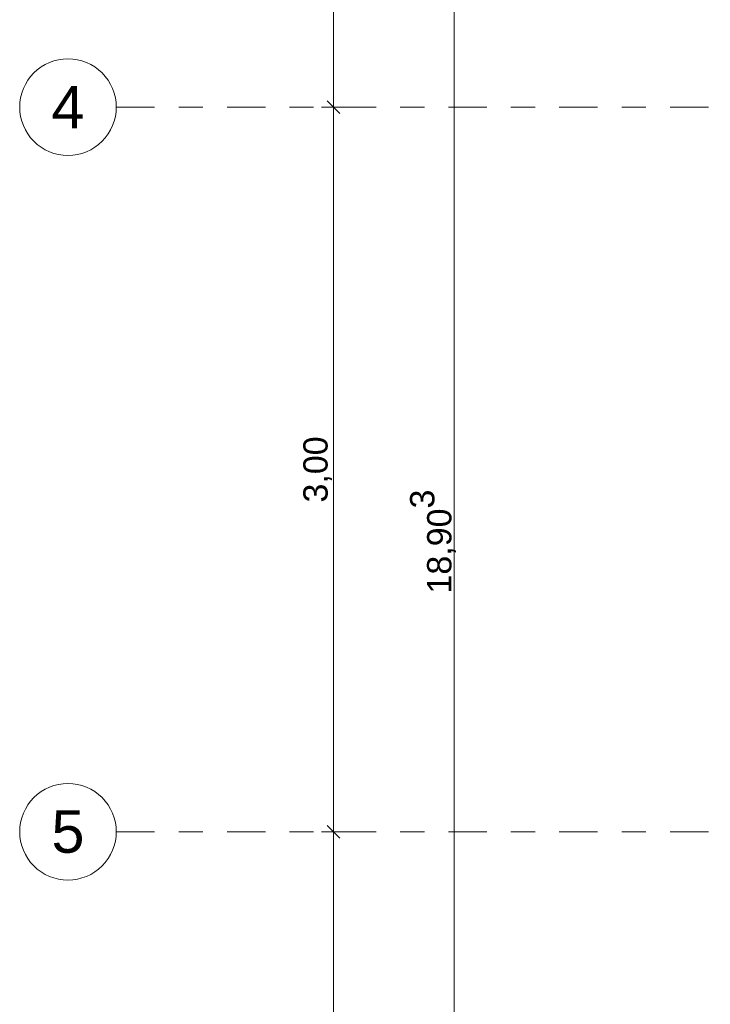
# Model space of a CAD drawing. Header units: metres. Extents: x -180 to 4, y -47 to 4.
# Tile 35 of 256: x -180.07 to -177.21, y -23.66 to -19.58. Entities that reach past the tile are written whole.
import ezdxf

# ---------------------------------------------------------------- set-up
doc = ezdxf.new("R2010")
doc.units = ezdxf.units.M
doc.header["$LTSCALE"] = 0.05
doc.header["$PDMODE"] = 1
doc.header["$PDSIZE"] = -2
doc.linetypes.add('Linienart-53', pattern=[5.291531, 3.175, -1.058062, 0.352704, -0.705764])
doc.layers.get('0').update_dxf_attribs({"lineweight": 25})
doc.layers.add('70 -71 Achsen- 1 Gebäudeachsen', color=7, linetype='Linienart-53', lineweight=18)
doc.layers.add('Keine', color=7, linetype='Continuous', lineweight=9)
doc.layers.add('70 -76 Bemaßung- 2 Allgemein', color=7, linetype='Continuous', lineweight=5, true_color=0x6666cc)
doc.styles.add('Arial', font='arial.ttf')
doc.dimstyles.new('k+k 1_50', dxfattribs={"dimtxt": 0.075516, "dimasz": 0.05302, "dimexe": 0.05, "dimexo": 0.15, "dimgap": 0.01, "dimtad": 1, "dimdec": 3, "dimtxsty": 'Arial', "dimblk": 'VW_SLASH', "dimblk1": 'VW_SLASH', "dimblk2": 'VW_SLASH', "dimcen": 0, "dimdle": 0.05, "dimadec": 3, "dimazin": 0, "dimtfac": 0.75, "dimtdec": 3, "dimtix": 1, "dimtmove": 0, "dimatfit": 0, "dimldrblk": 'VW_SLASH-1', "dimfxl": 0.125, "dimfxlon": 1, "dimfrac": 2, "dimtolj": 1, "dimarcsym": 0})
doc.dimstyles.new('k+k_klein', dxfattribs={"dimtxt": 0.075516, "dimasz": 0.05302, "dimexe": 0.05, "dimexo": 0.15, "dimgap": 0.005, "dimtad": 1, "dimdec": 3, "dimtxsty": 'Arial', "dimblk": 'VW_SLASH-2', "dimblk1": 'VW_SLASH-2', "dimblk2": 'VW_SLASH-2', "dimcen": 0, "dimdle": 0.025, "dimadec": 3, "dimazin": 0, "dimtfac": 0.75, "dimtdec": 3, "dimtix": 1, "dimtmove": 0, "dimatfit": 0, "dimldrblk": 'VW_FILLEDARROW', "dimfxl": 0.1, "dimfxlon": 1, "dimfrac": 2, "dimtolj": 1, "dimarcsym": 0})

# ---------------------------------------------------------------- blocks, each defined once
blk = doc.blocks.new('VW_SLASH-2')
at = {"color": 0, "linetype": 'ByBlock', "lineweight": -2, "transparency": 16777216}
blk.add_line((0.472, 0), (-1, 0), dxfattribs=at)
at = {"color": 0, "lineweight": 5, "transparency": 16777216, "flags": 128}
blk.add_lwpolyline([(0.5, 0.5), (-0.5, -0.5)], dxfattribs=at)
blk = doc.blocks.new('*D2181')
at = {"layer": '70 -76 Bemaßung- 2 Allgemein', "color": 0, "lineweight": -2}
for p, q in [((-178.668, -11.697), (-178.818, -11.697)), ((-178.768, -19.894), (-178.768, -11.7501)), ((-178.668, -19.947), (-178.818, -19.947))]:
    blk.add_line(p, q, dxfattribs=at)
at = {"layer": 'Defpoints', "color": 0}
for p in [(-178.768, -11.697), (-178.268, -11.697), (-178.268, -19.947)]:
    blk.add_point(p, dxfattribs=at)
at = {"layer": '70 -76 Bemaßung- 2 Allgemein', "color": 0, "lineweight": -2, "xscale": 0.05302001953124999, "yscale": 0.05302001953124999, "zscale": 0.05302001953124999}
for p, rotation in [((-178.768, -11.697), 90), ((-178.768, -19.947), 270)]:
    blk.add_blockref('VW_SLASH-2', p, dxfattribs=dict(at, rotation=rotation))
at = {"layer": '70 -76 Bemaßung- 2 Allgemein', "color": 0, "insert": (-178.8335, -15.822), "char_height": 0.10069, "attachment_point": 5, "rotation": 90, "style": 'Arial'}
blk.add_mtext('\\A1;8,25', dxfattribs=at)
blk = doc.blocks.new('VW_FILLEDARROW')
at = {"linetype": 'Continuous', "lineweight": 0, "transparency": 16777216}
blk.add_hatch(color=0, dxfattribs=at).paths.add_polyline_path([(-2.829, 0.758), (0, 0), (-2.829, -0.758)])
at = {"color": 0, "lineweight": 5, "transparency": 16777216, "flags": 128}
blk.add_lwpolyline([(-2.829, 0.758), (0, 0), (-2.829, -0.758)], close=True, dxfattribs=at)
blk = doc.blocks.new('*D2182')
at = {"layer": '70 -76 Bemaßung- 2 Allgemein', "color": 0, "lineweight": -2}
for p, q in [((-178.668, -19.947), (-178.818, -19.947)), ((-178.768, -22.894), (-178.768, -20.0001)), ((-178.668, -22.947), (-178.818, -22.947))]:
    blk.add_line(p, q, dxfattribs=at)
at = {"layer": 'Defpoints', "color": 0}
for p in [(-178.768, -19.947), (-178.268, -19.947), (-178.268, -22.947)]:
    blk.add_point(p, dxfattribs=at)
at = {"layer": '70 -76 Bemaßung- 2 Allgemein', "color": 0, "lineweight": -2, "xscale": 0.05302001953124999, "yscale": 0.05302001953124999, "zscale": 0.05302001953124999}
for p, rotation in [((-178.768, -19.947), 90), ((-178.768, -22.947), 270)]:
    blk.add_blockref('VW_SLASH-2', p, dxfattribs=dict(at, rotation=rotation))
at = {"layer": '70 -76 Bemaßung- 2 Allgemein', "color": 0, "insert": (-178.8335, -21.447), "char_height": 0.10069, "attachment_point": 5, "rotation": 90, "style": 'Arial'}
blk.add_mtext('\\A1;3,00', dxfattribs=at)
blk = doc.blocks.new('*D2183')
at = {"layer": '70 -76 Bemaßung- 2 Allgemein', "color": 0, "lineweight": -2}
for p, q in [((-178.668, -22.947), (-178.818, -22.947)), ((-178.768, -31.144), (-178.768, -23.0001)), ((-178.668, -31.197), (-178.818, -31.197))]:
    blk.add_line(p, q, dxfattribs=at)
at = {"layer": 'Defpoints', "color": 0}
for p in [(-178.768, -22.947), (-178.268, -22.947), (-178.268, -31.197)]:
    blk.add_point(p, dxfattribs=at)
at = {"layer": '70 -76 Bemaßung- 2 Allgemein', "color": 0, "lineweight": -2, "xscale": 0.05302001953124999, "yscale": 0.05302001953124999, "zscale": 0.05302001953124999}
for p, rotation in [((-178.768, -22.947), 90), ((-178.768, -31.197), 270)]:
    blk.add_blockref('VW_SLASH-2', p, dxfattribs=dict(at, rotation=rotation))
at = {"layer": '70 -76 Bemaßung- 2 Allgemein', "color": 0, "insert": (-178.8335, -27.072), "char_height": 0.10069, "attachment_point": 5, "rotation": 90, "style": 'Arial'}
blk.add_mtext('\\A1;8,25', dxfattribs=at)
blk = doc.blocks.new('VW_SLASH')
at = {"color": 0, "linetype": 'ByBlock', "lineweight": -2, "transparency": 16777216}
blk.add_line((0.943, 0), (-1, 0), dxfattribs=at)
at = {"color": 0, "lineweight": 20, "transparency": 16777216, "flags": 128}
blk.add_lwpolyline([(0.5, 0.5), (-0.5, -0.5)], dxfattribs=at)
blk = doc.blocks.new('*D2255')
at = {"layer": '70 -76 Bemaßung- 2 Allgemein', "color": 0, "lineweight": -2}
for p, q in [((-178.143, -12.294), (-178.318, -12.294)), ((-178.268, -31.144), (-178.268, -12.3471)), ((-178.143, -31.197), (-178.318, -31.197))]:
    blk.add_line(p, q, dxfattribs=at)
at = {"layer": 'Defpoints', "color": 0}
for p in [(-178.268, -12.294), (-175.381, -12.294), (-175.421, -31.197)]:
    blk.add_point(p, dxfattribs=at)
at = {"layer": '70 -76 Bemaßung- 2 Allgemein', "color": 0, "lineweight": -2, "xscale": 0.05302001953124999, "yscale": 0.05302001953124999, "zscale": 0.05302001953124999}
for p, rotation in [((-178.268, -12.294), 90), ((-178.268, -31.197), 270)]:
    blk.add_blockref('VW_SLASH', p, dxfattribs=dict(at, rotation=rotation))
at = {"layer": '70 -76 Bemaßung- 2 Allgemein', "color": 0, "insert": (-178.3561, -21.7455), "char_height": 0.100689, "attachment_point": 5, "rotation": 90, "style": 'Arial'}
blk.add_mtext('\\A1;18,90\\S3^ ;', dxfattribs=at)
blk = doc.blocks.new('VW_SLASH-1')
at = {"color": 0, "linetype": 'ByBlock', "lineweight": -2, "transparency": 16777216}
blk.add_line((0.943, 0), (-1, 0), dxfattribs=at)
at = {"color": 0, "lineweight": 5, "transparency": 16777216, "flags": 128}
blk.add_lwpolyline([(0.5, 0.5), (-0.5, -0.5)], dxfattribs=at)
blk = doc.blocks.new('_Achsen (3D)')
at = {"layer": '70 -71 Achsen- 1 Gebäudeachsen', "transparency": 33554687}
for p, q in [((-179.668, -19.947), (3.826, -19.947)), ((-179.668, -22.947), (3.826, -22.947))]:
    blk.add_line(p, q, dxfattribs=at)
at = {"color": 255, "transparency": 33554687}
for points in [[(-179.668, -19.947), (-179.669, -19.9666), (-179.6718, -19.9861), (-179.6766, -20.0051), (-179.6832, -20.0236), (-179.6916, -20.0413), (-179.7017, -20.0582), (-179.7134, -20.0739), (-179.7266, -20.0885), (-179.7411, -20.1016), (-179.7569, -20.1133), (-179.7737, -20.1234), (-179.7915, -20.1318), (-179.8099, -20.1384), (-179.829, -20.1432), (-179.8484, -20.1461), (-179.868, -20.147), (-179.8876, -20.1461), (-179.907, -20.1432), (-179.9261, -20.1384), (-179.9445, -20.1318), (-179.9623, -20.1234), (-179.9791, -20.1133), (-179.9949, -20.1016), (-180.0094, -20.0885), (-180.0226, -20.0739), (-180.0343, -20.0582), (-180.0444, -20.0413), (-180.0528, -20.0236), (-180.0594, -20.0051), (-180.0642, -19.9861), (-180.067, -19.9666), (-180.068, -19.947), (-180.067, -19.9274), (-180.0642, -19.908), (-180.0594, -19.889), (-180.0528, -19.8705), (-180.0444, -19.8528), (-180.0343, -19.8359), (-180.0226, -19.8202), (-180.0094, -19.8056), (-179.9949, -19.7924), (-179.9791, -19.7807), (-179.9623, -19.7707), (-179.9445, -19.7623), (-179.9261, -19.7557), (-179.907, -19.7509), (-179.8876, -19.748), (-179.868, -19.747), (-179.8484, -19.748), (-179.829, -19.7509), (-179.8099, -19.7557), (-179.7915, -19.7623), (-179.7737, -19.7707), (-179.7569, -19.7807), (-179.7411, -19.7924), (-179.7266, -19.8056), (-179.7134, -19.8202), (-179.7017, -19.8359), (-179.6916, -19.8528), (-179.6832, -19.8705), (-179.6766, -19.889), (-179.6718, -19.908), (-179.669, -19.9274)], [(-179.668, -22.947), (-179.669, -22.9666), (-179.6718, -22.9861), (-179.6766, -23.0051), (-179.6832, -23.0236), (-179.6916, -23.0413), (-179.7017, -23.0582), (-179.7134, -23.0739), (-179.7266, -23.0885), (-179.7411, -23.1016), (-179.7569, -23.1133), (-179.7737, -23.1234), (-179.7915, -23.1318), (-179.8099, -23.1384), (-179.829, -23.1432), (-179.8484, -23.1461), (-179.868, -23.147), (-179.8876, -23.1461), (-179.907, -23.1432), (-179.9261, -23.1384), (-179.9445, -23.1318), (-179.9623, -23.1234), (-179.9791, -23.1133), (-179.9949, -23.1016), (-180.0094, -23.0885), (-180.0226, -23.0739), (-180.0343, -23.0582), (-180.0444, -23.0413), (-180.0528, -23.0236), (-180.0594, -23.0051), (-180.0642, -22.9861), (-180.067, -22.9666), (-180.068, -22.947), (-180.067, -22.9274), (-180.0642, -22.908), (-180.0594, -22.889), (-180.0528, -22.8705), (-180.0444, -22.8528), (-180.0343, -22.8359), (-180.0226, -22.8202), (-180.0094, -22.8056), (-179.9949, -22.7924), (-179.9791, -22.7807), (-179.9623, -22.7707), (-179.9445, -22.7623), (-179.9261, -22.7557), (-179.907, -22.7509), (-179.8876, -22.748), (-179.868, -22.747), (-179.8484, -22.748), (-179.829, -22.7509), (-179.8099, -22.7557), (-179.7915, -22.7623), (-179.7737, -22.7707), (-179.7569, -22.7807), (-179.7411, -22.7924), (-179.7266, -22.8056), (-179.7134, -22.8202), (-179.7017, -22.8359), (-179.6916, -22.8528), (-179.6832, -22.8705), (-179.6766, -22.889), (-179.6718, -22.908), (-179.669, -22.9274)]]:
    blk.add_wipeout(points, dxfattribs=at).dxf.layer = 'Keine'
at = {"layer": 'Keine', "transparency": 33554687, "flags": 128}
for points in [[(-179.668, -19.947), (-179.669, -19.9666), (-179.6718, -19.9861), (-179.6766, -20.0051), (-179.6832, -20.0236), (-179.6916, -20.0413), (-179.7017, -20.0582), (-179.7134, -20.0739), (-179.7266, -20.0885), (-179.7411, -20.1016), (-179.7569, -20.1133), (-179.7737, -20.1234), (-179.7915, -20.1318), (-179.8099, -20.1384), (-179.829, -20.1432), (-179.8484, -20.1461), (-179.868, -20.147), (-179.8876, -20.1461), (-179.907, -20.1432), (-179.9261, -20.1384), (-179.9445, -20.1318), (-179.9623, -20.1234), (-179.9791, -20.1133), (-179.9949, -20.1016), (-180.0094, -20.0885), (-180.0226, -20.0739), (-180.0343, -20.0582), (-180.0444, -20.0413), (-180.0528, -20.0236), (-180.0594, -20.0051), (-180.0642, -19.9861), (-180.067, -19.9666), (-180.068, -19.947), (-180.067, -19.9274), (-180.0642, -19.908), (-180.0594, -19.889), (-180.0528, -19.8705), (-180.0444, -19.8528), (-180.0343, -19.8359), (-180.0226, -19.8202), (-180.0094, -19.8056), (-179.9949, -19.7924), (-179.9791, -19.7807), (-179.9623, -19.7707), (-179.9445, -19.7623), (-179.9261, -19.7557), (-179.907, -19.7509), (-179.8876, -19.748), (-179.868, -19.747), (-179.8484, -19.748), (-179.829, -19.7509), (-179.8099, -19.7557), (-179.7915, -19.7623), (-179.7737, -19.7707), (-179.7569, -19.7807), (-179.7411, -19.7924), (-179.7266, -19.8056), (-179.7134, -19.8202), (-179.7017, -19.8359), (-179.6916, -19.8528), (-179.6832, -19.8705), (-179.6766, -19.889), (-179.6718, -19.908), (-179.669, -19.9274)], [(-179.668, -22.947), (-179.669, -22.9666), (-179.6718, -22.9861), (-179.6766, -23.0051), (-179.6832, -23.0236), (-179.6916, -23.0413), (-179.7017, -23.0582), (-179.7134, -23.0739), (-179.7266, -23.0885), (-179.7411, -23.1016), (-179.7569, -23.1133), (-179.7737, -23.1234), (-179.7915, -23.1318), (-179.8099, -23.1384), (-179.829, -23.1432), (-179.8484, -23.1461), (-179.868, -23.147), (-179.8876, -23.1461), (-179.907, -23.1432), (-179.9261, -23.1384), (-179.9445, -23.1318), (-179.9623, -23.1234), (-179.9791, -23.1133), (-179.9949, -23.1016), (-180.0094, -23.0885), (-180.0226, -23.0739), (-180.0343, -23.0582), (-180.0444, -23.0413), (-180.0528, -23.0236), (-180.0594, -23.0051), (-180.0642, -22.9861), (-180.067, -22.9666), (-180.068, -22.947), (-180.067, -22.9274), (-180.0642, -22.908), (-180.0594, -22.889), (-180.0528, -22.8705), (-180.0444, -22.8528), (-180.0343, -22.8359), (-180.0226, -22.8202), (-180.0094, -22.8056), (-179.9949, -22.7924), (-179.9791, -22.7807), (-179.9623, -22.7707), (-179.9445, -22.7623), (-179.9261, -22.7557), (-179.907, -22.7509), (-179.8876, -22.748), (-179.868, -22.747), (-179.8484, -22.748), (-179.829, -22.7509), (-179.8099, -22.7557), (-179.7915, -22.7623), (-179.7737, -22.7707), (-179.7569, -22.7807), (-179.7411, -22.7924), (-179.7266, -22.8056), (-179.7134, -22.8202), (-179.7017, -22.8359), (-179.6916, -22.8528), (-179.6832, -22.8705), (-179.6766, -22.889), (-179.6718, -22.908), (-179.669, -22.9274)]]:
    blk.add_lwpolyline(points, close=True, dxfattribs=at)
at = {"layer": 'Keine', "transparency": 33554687, "char_height": 0.1762, "attachment_point": 5, "line_spacing_factor": 0.970891, "style": 'Arial'}
for s, insert in [('4', (-179.868, -19.947)), ('5', (-179.868, -22.947))]:
    blk.add_mtext(s, dxfattribs=dict(at, insert=insert))
blk = doc.blocks.new('Gruppe-1908')
at = {"layer": '70 -76 Bemaßung- 2 Allgemein'}
for base, p1, p2, text, picture, middle in [((-178.76799996, -11.69704198), (-178.26799996, -19.94704198), (-178.26799996, -11.69704198), '8,25', '*D2181', (-178.8334635, -15.82204198)), ((-178.76799996, -19.94704198), (-178.26799996, -22.94704198), (-178.26799996, -19.94704198), '3,00', '*D2182', (-178.8334635, -21.44704198)), ((-178.76799996, -22.94704198), (-178.26799996, -31.19704198), (-178.26799996, -22.94704198), '8,25', '*D2183', (-178.8334635, -27.07204198))]:
    dim = blk.add_linear_dim(base=base, p1=p1, p2=p2, angle=270, text=text, dimstyle='k+k_klein', override={"dimtxt": 0.100689, "dimgap": 0.005, "dimdec": 8, "dimpost": '<>', "dimtxsty": 'Arial', "dimtmove": 2}, dxfattribs=at)
    dim.commit()
    dim.dimension.update_dxf_attribs({"geometry": picture, "text_midpoint": middle})
blk = doc.blocks.new('Gruppe-1913')
at = {"layer": '70 -76 Bemaßung- 2 Allgemein'}
dim = blk.add_linear_dim(base=(-178.26799996, -12.29404198), p1=(-175.42099996, -31.19704198), p2=(-175.38099996, -12.29404198), angle=270, text='18,90\\S3^ ;', dimstyle='k+k 1_50', override={"dimtxt": 0.100689, "dimgap": 0.01, "dimdec": 8, "dimpost": '<>', "dimtxsty": 'Arial', "dimtmove": 2}, dxfattribs=at)
dim.commit()
dim.dimension.update_dxf_attribs({"geometry": '*D2255', "text_midpoint": (-178.3561008, -21.74554198)})
blk = doc.blocks.new('_Dach_2D Bemaßung_ Beschriftung (2D)')
at = {"layer": '70 -76 Bemaßung- 2 Allgemein'}
for name in ['Gruppe-1913', 'Gruppe-1908']:
    blk.add_blockref(name, (0, 0), dxfattribs=at)

msp = doc.modelspace()

# ---------------------------------------------------------------- block references
at = {"layer": 'Keine', "color": 1}
msp.add_blockref('_Dach_2D Bemaßung_ Beschriftung (2D)', (0, 0), dxfattribs=at)

# ---------------------------------------------------------------- next in the draw order: block references
msp.add_blockref('_Achsen (3D)', (0, 0), dxfattribs=at)

doc.saveas('drawing.dxf')
